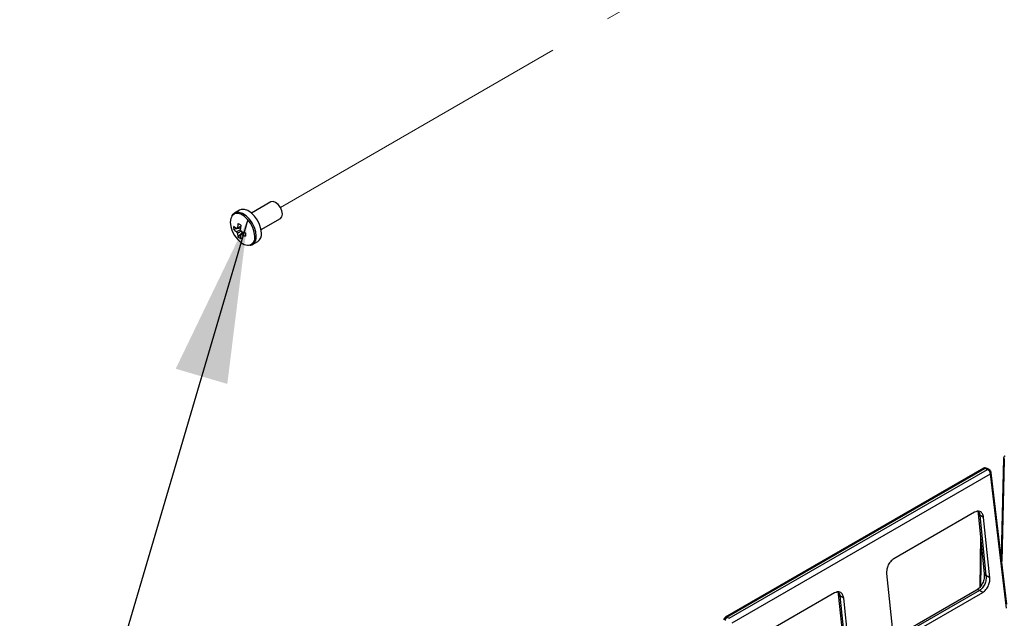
# Model space of a CAD drawing. Header units: millimetres. Extents: x 16 to 503, y 3 to 290.
# Tile 16 of 169: x 71 to 91, y 88 to 101. Entities that reach past the tile are written whole.
import ezdxf

# ---------------------------------------------------------------- set-up
doc = ezdxf.new("R2010")
doc.units = ezdxf.units.MM
doc.linetypes.add('PHANTOM', pattern=[12.7, 6.35, -1.27, 1.27, -1.27, 1.27, -1.27])
doc.layers.add('BOARDER', color=7, linetype='Continuous', lineweight=25)
doc.dimstyles.new('SLDDIMSTYLE0', dxfattribs={"dimtxt": 0.18, "dimasz": 3.302, "dimexe": 0, "dimexo": 0.0625, "dimgap": 0, "dimtad": 0, "dimtih": 1, "dimtoh": 1, "dimdec": 0, "dimrnd": 1e-09, "dimzin": 0, "dimdsep": 46, "dimtxsty": 'Standard', "dimsah": 1, "dimcen": 0.09, "dimadec": 0, "dimazin": 0, "dimtfac": 3.302, "dimtdec": 0, "dimtofl": 0, "dimtmove": 0, "dimatfit": 3, "dimfxl": 1, "dimfrac": 2, "dimtolj": 1, "dimtzin": 0, "dimarcsym": 0})

msp = doc.modelspace()

# ---------------------------------------------------------------- linework, layer by layer
at = {"color": 7, "linetype": 'PHANTOM', "lineweight": 18}
msp.add_line((76.414, 96.744), (86.552, 102.596), dxfattribs=at)
at = {"color": 7, "linetype": 'Continuous', "lineweight": 25}
for p, q in [((76.222, 96.855), (75.833, 96.63)), ((75.591, 96.691), (75.488, 96.631)), ((76.026, 96.297), (76.414, 96.522)), ((75.471, 96.304), (75.608, 96.331)), ((75.562, 96.147), (75.654, 96.252)), ((75.605, 96.187), (75.618, 96.197)), ((75.853, 95.998), (75.957, 96.058)), ((75.853, 95.998), (75.857, 96)), ((91.008, 91.673), (90.959, 89.713)), ((91.024, 91.651), (90.972, 89.604)), ((90.603, 91.477), (85.394, 88.469)), ((85.426, 88.469), (90.634, 91.476)), ((85.474, 88.448), (90.683, 91.455)), ((90.683, 91.455), (90.634, 91.476)), ((90.709, 91.459), (90.659, 91.479)), ((85.534, 88.358), (90.745, 91.366)), ((91.067, 88.651), (90.745, 91.366)), ((91.076, 88.731), (90.76, 91.389)), ((90.423, 90.59), (88.792, 89.648)), ((90.487, 90.609), (90.497, 90.564)), ((90.497, 90.564), (90.621, 89.346)), ((90.607, 90.484), (90.53, 90.528)), ((90.53, 90.528), (90.654, 89.31)), ((90.731, 89.266), (90.607, 90.484)), ((90.542, 90.123), (90.531, 89.072)), ((90.556, 89.981), (90.547, 89.097)), ((88.649, 89.354), (88.773, 88.136)), ((90.731, 89.266), (90.654, 89.31)), ((87.6, 88.96), (85.969, 88.018)), ((87.664, 88.979), (87.674, 88.934)), ((87.674, 88.934), (87.798, 87.716)), ((87.784, 88.854), (87.707, 88.899)), ((87.707, 88.899), (87.831, 87.681)), ((87.908, 87.636), (87.784, 88.854)), ((90.464, 89.016), (88.832, 88.074)), ((90.522, 89.01), (88.89, 88.068)), ((88.956, 88.03), (90.588, 88.972)), ((90.588, 88.972), (90.522, 89.01)), ((85.426, 88.469), (85.474, 88.448))]:
    msp.add_line(p, q, dxfattribs=at)
at = {"color": 7, "linetype": 'Continuous', "lineweight": 25, "flags": 128}
for points in [[(76.454, 96.61), (76.444, 96.676), (76.414, 96.744), (76.37, 96.803), (76.318, 96.845), (76.266, 96.863), (76.222, 96.855)], [(75.898, 96.16), (75.888, 96.246), (75.859, 96.337), (75.813, 96.425), (75.753, 96.504), (75.686, 96.566), (75.615, 96.606), (75.547, 96.622), (75.488, 96.613), (75.442, 96.578), (75.425, 96.552)], [(75.929, 96.165), (75.919, 96.251), (75.891, 96.342), (75.847, 96.431), (75.789, 96.511), (75.723, 96.576), (75.653, 96.622), (75.584, 96.645), (75.521, 96.644), (75.488, 96.631)], [(76.032, 96.225), (76.023, 96.311), (75.995, 96.402), (75.95, 96.49), (75.893, 96.57), (75.827, 96.636), (75.756, 96.682), (75.688, 96.705), (75.625, 96.704), (75.591, 96.691)], [(76.414, 96.522), (76.414, 96.522), (76.444, 96.556), (76.454, 96.61)], [(75.425, 96.552), (75.413, 96.521), (75.402, 96.446), (75.413, 96.359), (75.442, 96.268), (75.488, 96.18), (75.547, 96.102), (75.615, 96.04), (75.686, 95.999), (75.753, 95.983), (75.773, 95.983)]]:
    msp.add_lwpolyline(points, dxfattribs=at)
at = {"color": 7, "linetype": 'Continuous', "lineweight": 25}
for centre, radius, start, end in [((76.296, 96.262), 0.751, 167.7, 174.567), ((76.225, 97.505), 1.269, 238.5426, 241.4628), ((76.352, 96.229), 0.751, 167.7, 174.567), ((75.896, 96.337), 0.425, 175.64, 184.36), ((75.774, 96.663), 0.422, 224.1814, 234.2778), ((75.774, 96.598), 0.422, 224.1814, 234.2778), ((75.55, 96.305), 0.0277, 94.0392, 145.9716), ((75.655, 96.305), 0.136, 201.1423, 218.8577), ((75.968, 96.262), 0.422, 185.7248, 195.8206), ((75.498, 96.215), 0.136, 21.1423, 38.8577), ((75.603, 96.215), 0.0277, 274.0392, 325.9716), ((76.024, 96.229), 0.422, 185.7248, 195.8206), ((75.938, 96.947), 0.751, 245.4356, 252.3023), ((75.938, 96.883), 0.751, 245.4356, 252.3023), ((76.978, 96.199), 1.269, 178.5397, 181.4603), ((75.851, 96.206), 0.182, 305.3793, 5.9329), ((75.802, 96.498), 0.425, 235.6424, 244.363), ((75.748, 96.133), 0.152, 279.2518, 9.8922), ((75.746, 96.147), 0.184, 307.144, 5.77), ((91.035, 91.675), 0.0264, 183.6517, 244.7978), ((90.65, 91.453), 0.0281, 70.2903, 124.6447), ((90.699, 91.432), 0.0281, 70.3469, 124.6413), ((90.735, 91.39), 0.0256, 292.6909, 358.0167), ((90.544, 90.574), 0.0477, 192.5873, 253.7777), ((90.668, 89.356), 0.0477, 192.6063, 253.7078), ((90.488, 88.964), 0.0573, 53.9495, 114.7401), ((87.72, 88.944), 0.0471, 190.66, 253.9945), ((85.466, 88.407), 0.0743, 122.7103, 183.5772)]:
    msp.add_arc(centre, radius, start, end, dxfattribs=at)
for points, knots in [([(75.489, 96.628), (75.479, 96.623), (75.453, 96.609), (75.437, 96.582), (75.428, 96.566)], [0, 0, 0, 0, 0.396231, 1, 1, 1, 1]), ([(75.527, 96.256), (75.534, 96.259), (75.56, 96.272), (75.586, 96.285), (75.606, 96.295)], [0, 0, 0, 0, 0.23369, 1, 1, 1, 1]), ([(75.548, 96.333), (75.554, 96.336), (75.576, 96.346), (75.598, 96.357), (75.615, 96.365)], [0, 0, 0, 0, 0.257038, 1, 1, 1, 1]), ([(75.624, 96.27), (75.605, 96.257), (75.579, 96.24), (75.554, 96.223), (75.548, 96.22)], [0, 0, 0, 0, 0.775243, 1, 1, 1, 1]), ([(75.686, 96.241), (75.671, 96.23), (75.651, 96.217), (75.631, 96.203), (75.626, 96.199)], [0, 0, 0, 0, 0.74301, 1, 1, 1, 1]), ([(75.796, 95.982), (75.804, 95.982), (75.827, 95.982), (75.845, 95.995), (75.856, 96.003)], [0, 0, 0, 0, 0.3500441, 1, 1, 1, 1]), ([(91.04, 91.729), (91.036, 91.726), (91.027, 91.72), (91.017, 91.706), (91.01, 91.69), (91.009, 91.679), (91.008, 91.673)], [0, 0, 0, 0, 0.255852, 0.511236, 0.760981, 1, 1, 1, 1]), ([(91.038, 91.662), (91.036, 91.662), (91.032, 91.663), (91.027, 91.661), (91.024, 91.657), (91.024, 91.653), (91.024, 91.651)], [0, 0, 0, 0, 0.2719205, 0.5619975, 0.7880731, 1, 1, 1, 1]), ([(90.659, 91.479), (90.655, 91.481), (90.645, 91.484), (90.63, 91.485), (90.615, 91.483), (90.607, 91.478), (90.602, 91.476)], [0, 0, 0, 0, 0.242506, 0.492799, 0.746716, 1, 1, 1, 1]), ([(90.634, 91.476), (90.628, 91.478), (90.616, 91.482), (90.607, 91.478), (90.602, 91.476)], [0, 0, 0, 0, 0.538609, 1, 1, 1, 1]), ([(90.76, 91.389), (90.759, 91.396), (90.756, 91.409), (90.744, 91.43), (90.727, 91.449), (90.715, 91.455), (90.709, 91.459)], [0, 0, 0, 0, 0.243791, 0.491615, 0.743582, 1, 1, 1, 1]), ([(90.607, 90.484), (90.601, 90.511), (90.589, 90.566), (90.538, 90.608), (90.479, 90.615), (90.442, 90.598), (90.423, 90.59)], [0, 0, 0, 0, 0.271211, 0.563669, 0.79051, 1, 1, 1, 1]), ([(90.5, 90.607), (90.503, 90.604), (90.519, 90.584), (90.525, 90.554), (90.53, 90.528)], [0, 0, 0, 0, 0.159965, 1, 1, 1, 1]), ([(88.792, 89.648), (88.769, 89.631), (88.721, 89.596), (88.672, 89.51), (88.647, 89.424), (88.648, 89.377), (88.649, 89.354)], [0, 0, 0, 0, 0.26931, 0.56119, 0.788964, 1, 1, 1, 1]), ([(90.621, 89.346), (90.621, 89.314), (90.622, 89.251), (90.588, 89.153), (90.534, 89.067), (90.487, 89.033), (90.464, 89.016)], [0, 0, 0, 0, 0.254013, 0.505198, 0.753515, 1, 1, 1, 1]), ([(90.654, 89.31), (90.656, 89.283), (90.659, 89.241), (90.645, 89.181), (90.629, 89.135), (90.607, 89.095), (90.573, 89.047), (90.542, 89.025), (90.522, 89.01)], [0, 0, 0, 0, 0.241377, 0.379055, 0.502795, 0.635735, 0.762467, 1, 1, 1, 1]), ([(90.588, 88.972), (90.611, 88.989), (90.658, 89.024), (90.708, 89.11), (90.733, 89.195), (90.732, 89.243), (90.731, 89.266)], [0, 0, 0, 0, 0.26931, 0.56119, 0.788964, 1, 1, 1, 1]), ([(87.784, 88.854), (87.778, 88.881), (87.766, 88.936), (87.715, 88.978), (87.656, 88.986), (87.619, 88.969), (87.6, 88.96)], [0, 0, 0, 0, 0.271211, 0.563669, 0.79051, 1, 1, 1, 1]), ([(87.677, 88.978), (87.68, 88.975), (87.696, 88.954), (87.702, 88.924), (87.707, 88.899)], [0, 0, 0, 0, 0.159965, 1, 1, 1, 1]), ([(85.394, 88.47), (85.39, 88.467), (85.381, 88.46), (85.371, 88.447), (85.364, 88.431), (85.363, 88.42), (85.362, 88.414)], [0, 0, 0, 0, 0.255852, 0.511236, 0.760981, 1, 1, 1, 1]), ([(85.394, 88.469), (85.399, 88.471), (85.408, 88.475), (85.419, 88.471), (85.426, 88.469)], [0, 0, 0, 0, 0.464754, 1, 1, 1, 1])]:
    msp.add_open_spline(points, degree=3, knots=knots, dxfattribs=at)
msp.add_open_spline([(90.745, 91.366), (90.743, 91.375), (90.739, 91.393), (90.725, 91.42), (90.705, 91.443), (90.691, 91.451), (90.683, 91.455)], degree=3, dxfattribs=at)

# ---------------------------------------------------------------- leaders
at = {"layer": 'BOARDER'}
msp.add_leader([(75.755, 96.502), (71.153, 80.863)], dimstyle='SLDDIMSTYLE0', dxfattribs=at)

doc.saveas('drawing.dxf')
